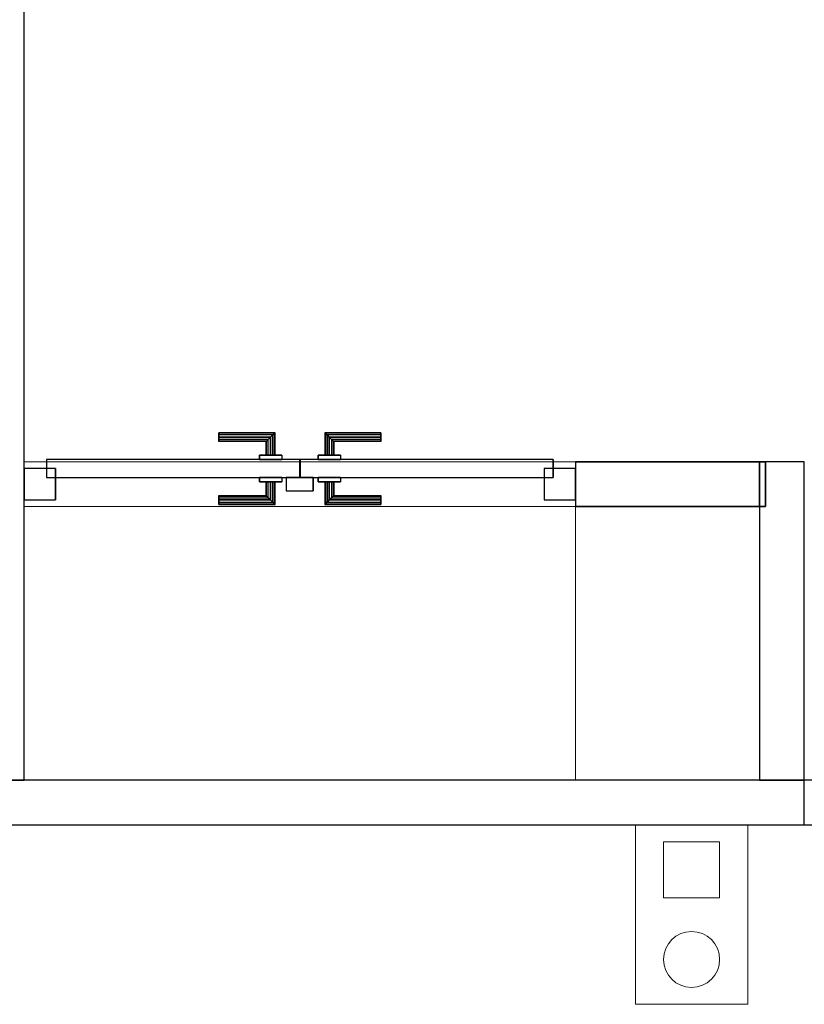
# Model space of a CAD drawing. Header units: metres. Extents: x 397.7 to 427.5, y 12.7 to 28.4.
# Tile 28 of 144: x 404.4 to 406.2, y 23 to 25.2. Entities that reach past the tile are written whole.
import ezdxf

# ---------------------------------------------------------------- set-up
doc = ezdxf.new("R2010")
doc.units = ezdxf.units.M
doc.layers.add('01_CARPINTERIA', color=5, linetype='Continuous', lineweight=25, true_color=0x0000ff)
for name, color, linetype, lineweight in [('A-COLS-____-MCUT', 7, 'Continuous', 18), ('A-COLS-____-OTLN', 7, 'Continuous', 18), ('A-DETL-GENF-OTLN', 7, 'Continuous', 18), ('A-GENM-____-OTLN', 7, 'Continuous', 18), ('A-WALL-____-MCUT', 7, 'Continuous', 25), ('A-WALL-____-OTLN', 7, 'Continuous', 25)]:
    doc.layers.add(name, color=color, linetype=linetype, lineweight=lineweight)

# ---------------------------------------------------------------- blocks, each defined once
blk = doc.blocks.new('Family - Evans P3-156366-06_TEL_P3')
at = {"layer": 'A-WALL-____-MCUT', "color": 253, "true_color": 0xaaaaaa}
for p, q in [((0.71, 0.1), (0, 0.1)), ((0, 0.1), (0, 0)), ((0.71, 0), (0.71, 0.1)), ((0, 0), (0.71, 0))]:
    blk.add_line(p, q, dxfattribs=at)
at = {"layer": 'A-WALL-____-OTLN', "color": 253, "true_color": 0xaaaaaa}
for p, q in [((0.71, 0.1), (0, 0.1)), ((0, 0.1), (0, 0)), ((0.71, 0), (0.71, 0.1)), ((0, 0), (0.71, 0))]:
    blk.add_line(p, q, dxfattribs=at)
at = {"layer": 'A-WALL-____-OTLN', "color": 253, "lineweight": 18, "true_color": 0xaaaaaa}
blk.add_line((0, 0), (0.71, 0), dxfattribs=at)
blk = doc.blocks.new('Family - Evans P3-156384-06_TEL_P3')
at = {"layer": 'A-WALL-____-MCUT', "color": 253, "true_color": 0xaaaaaa}
for p, q in [((0.4235, 0.1), (0.0135, 0.1)), ((0.0135, 0.1), (0.0135, 0)), ((0.4235, 0), (0.4235, 0.1)), ((0.0135, 0), (0.4235, 0))]:
    blk.add_line(p, q, dxfattribs=at)
at = {"layer": 'A-WALL-____-OTLN', "color": 253, "true_color": 0xaaaaaa}
for p, q in [((0, 0), (0, 0.1)), ((0, 0.1), (0.4235, 0.1)), ((0.0135, 0.1), (0, 0.1)), ((0, 0.1), (0, 0)), ((0.0135, 0.1), (0.0135, 0)), ((0.4235, 0), (0.4235, 0.1)), ((0.0135, 0), (0, 0)), ((0.4235, 0), (0, 0))]:
    blk.add_line(p, q, dxfattribs=at)
at = {"layer": 'A-WALL-____-OTLN', "color": 253, "lineweight": 18, "true_color": 0xaaaaaa}
blk.add_line((0, 0), (1.6535, 0), dxfattribs=at)
blk = doc.blocks.new('Family - Vano porta P3-156386-06_TEL_P3')
at = {"layer": 'A-GENM-____-OTLN', "color": 253, "true_color": 0xaaaaaa}
for p, q in [((404.437, 24.2295), (404.437, 24.1295)), ((405.667, 24.2295), (404.437, 24.2295)), ((404.437, 24.2295), (404.437, 24.1295)), ((404.437, 24.2295), (405.667, 24.2295)), ((405.667, 24.1295), (405.667, 24.2295)), ((405.667, 24.2295), (405.667, 24.1295)), ((404.437, 24.1295), (405.667, 24.1295)), ((405.667, 24.1295), (404.437, 24.1295))]:
    blk.add_line(p, q, dxfattribs=at)
blk = doc.blocks.new('Family - LONDR55-XX_ZZ-ARQ-CAA-M3D-Londres55-156655-06_TEL_P3')
at = {"layer": '01_CARPINTERIA', "color": 161, "true_color": 0xaaaaff}
for p, q in [((0.4345, 0.1487), (0.4345, 0.15)), ((0.4345, 0.15), (0.4345, 0.1487)), ((0.5595, 0.15), (0.4345, 0.15)), ((0.4345, 0.145), (0.4345, 0.1487)), ((0.4345, 0.1487), (0.4345, 0.145)), ((0.5582, 0.1487), (0.4345, 0.1487)), ((0.5582, 0.1487), (0.4345, 0.1487)), ((0.4345, 0.14), (0.4345, 0.145)), ((0.4345, 0.145), (0.4345, 0.14)), ((0.5545, 0.145), (0.4345, 0.145)), ((0.5545, 0.145), (0.4345, 0.145)), ((0.4345, 0.135), (0.4345, 0.14)), ((0.4345, 0.14), (0.4345, 0.135)), ((0.4345, 0.14), (0.5495, 0.14)), ((0.5495, 0.14), (0.4345, 0.14)), ((0.4345, 0.135), (0.4345, 0.1313)), ((0.4345, 0.1313), (0.4345, 0.135)), ((0.5445, 0.135), (0.4345, 0.135)), ((0.5445, 0.135), (0.4345, 0.135)), ((0.5408, 0.1313), (0.5445, 0.135)), ((0.5445, 0.135), (0.5408, 0.1313)), ((0.5445, 0.135), (0.5495, 0.14)), ((0.5495, 0.14), (0.5445, 0.135)), ((0.5445, 0.1), (0.5445, 0.135)), ((0.5445, 0.1), (0.5445, 0.135)), ((0.5545, 0.145), (0.5495, 0.14)), ((0.5495, 0.14), (0.5545, 0.145)), ((0.5495, 0.14), (0.5495, 0.1)), ((0.5495, 0.1), (0.5495, 0.14)), ((0.5582, 0.1487), (0.5545, 0.145)), ((0.5545, 0.145), (0.5582, 0.1487)), ((0.5545, 0.1), (0.5545, 0.145)), ((0.5545, 0.1), (0.5545, 0.145)), ((0.5595, 0.15), (0.5582, 0.1487)), ((0.5582, 0.1487), (0.5595, 0.15)), ((0.5582, 0.1), (0.5582, 0.1487)), ((0.5582, 0.1), (0.5582, 0.1487)), ((0.5595, 0.1), (0.5595, 0.15)), ((0.6718, 0.1487), (0.6705, 0.15)), ((0.6705, 0.15), (0.6705, 0.1)), ((0.6705, 0.15), (0.6718, 0.1487)), ((0.7955, 0.15), (0.6705, 0.15)), ((0.6755, 0.145), (0.6718, 0.1487)), ((0.6718, 0.1487), (0.6718, 0.1)), ((0.6718, 0.1487), (0.6718, 0.1)), ((0.6718, 0.1487), (0.6755, 0.145)), ((0.7955, 0.1487), (0.6718, 0.1487)), ((0.7955, 0.1487), (0.6718, 0.1487)), ((0.6805, 0.14), (0.6755, 0.145)), ((0.6755, 0.145), (0.6755, 0.1)), ((0.6755, 0.145), (0.6755, 0.1)), ((0.6755, 0.145), (0.6805, 0.14)), ((0.7955, 0.145), (0.6755, 0.145)), ((0.7955, 0.145), (0.6755, 0.145)), ((0.6805, 0.1), (0.6805, 0.14)), ((0.6805, 0.14), (0.6805, 0.1)), ((0.6805, 0.14), (0.6855, 0.135)), ((0.6855, 0.135), (0.6805, 0.14)), ((0.6805, 0.14), (0.7955, 0.14)), ((0.7955, 0.14), (0.6805, 0.14)), ((0.6855, 0.135), (0.6855, 0.1)), ((0.6855, 0.135), (0.6892, 0.1313)), ((0.6892, 0.1313), (0.6855, 0.135)), ((0.6855, 0.135), (0.6855, 0.1)), ((0.7955, 0.135), (0.6855, 0.135)), ((0.7955, 0.135), (0.6855, 0.135)), ((0.7955, 0.1487), (0.7955, 0.15)), ((0.7955, 0.15), (0.7955, 0.1487)), ((0.7955, 0.145), (0.7955, 0.1487)), ((0.7955, 0.1487), (0.7955, 0.145)), ((0.7955, 0.145), (0.7955, 0.14)), ((0.7955, 0.14), (0.7955, 0.145)), ((0.7955, 0.14), (0.7955, 0.135)), ((0.7955, 0.135), (0.7955, 0.14)), ((0.7955, 0.135), (0.7955, 0.1313)), ((0.7955, 0.1313), (0.7955, 0.135)), ((0.4345, 0.1313), (0.4345, 0.13)), ((0.4345, 0.13), (0.4345, 0.1313)), ((0.5408, 0.1313), (0.4345, 0.1313)), ((0.5408, 0.1313), (0.4345, 0.1313)), ((0.5395, 0.13), (0.4345, 0.13)), ((0.5395, 0.13), (0.5408, 0.1313)), ((0.5408, 0.1313), (0.5395, 0.13)), ((0.5395, 0.1), (0.5395, 0.13)), ((0.5408, 0.1), (0.5408, 0.1313)), ((0.5408, 0.1), (0.5408, 0.1313)), ((0.6892, 0.1313), (0.6892, 0.1)), ((0.6892, 0.1313), (0.6905, 0.13)), ((0.6905, 0.13), (0.6892, 0.1313)), ((0.6892, 0.1313), (0.6892, 0.1)), ((0.7955, 0.1313), (0.6892, 0.1313)), ((0.7955, 0.1313), (0.6892, 0.1313)), ((0.6905, 0.13), (0.6905, 0.1)), ((0.7955, 0.13), (0.6905, 0.13)), ((0.7955, 0.1313), (0.7955, 0.13)), ((0.7955, 0.13), (0.7955, 0.1313)), ((0.6145, 0.09), (0.05, 0.09)), ((0.05, 0.09), (0.05, 0.05)), ((0.6145, 0.09), (0.05, 0.09)), ((0.05, 0.09), (0.05, 0.05)), ((0.5745, 0.1), (0.5245, 0.1)), ((0.5245, 0.1), (0.5745, 0.1)), ((0.5245, 0.1), (0.5245, 0.09)), ((0.5245, 0.09), (0.5245, 0.1)), ((0.5745, 0.09), (0.5245, 0.09)), ((0.5245, 0.09), (0.5745, 0.09)), ((0.5408, 0.1), (0.5395, 0.1)), ((0.5395, 0.1), (0.5408, 0.1)), ((0.5445, 0.1), (0.5408, 0.1)), ((0.5408, 0.1), (0.5445, 0.1)), ((0.5495, 0.1), (0.5445, 0.1)), ((0.5445, 0.1), (0.5495, 0.1)), ((0.5545, 0.1), (0.5495, 0.1)), ((0.5495, 0.1), (0.5545, 0.1)), ((0.5545, 0.1), (0.5582, 0.1)), ((0.5582, 0.1), (0.5545, 0.1)), ((0.5582, 0.1), (0.5595, 0.1)), ((0.5595, 0.1), (0.5582, 0.1)), ((0.5745, 0.1), (0.5745, 0.09)), ((0.5745, 0.1), (0.5745, 0.09)), ((0.6145, 0.05), (0.6145, 0.09)), ((0.6145, 0.09), (0.6145, 0.05)), ((1.18, 0.09), (0.6155, 0.09)), ((0.6155, 0.09), (0.6155, 0.05)), ((1.18, 0.09), (0.6155, 0.09)), ((0.6155, 0.09), (0.6155, 0.05)), ((0.7055, 0.1), (0.6555, 0.1)), ((0.6555, 0.1), (0.7055, 0.1)), ((0.6555, 0.1), (0.6555, 0.09)), ((0.6555, 0.09), (0.6555, 0.1)), ((0.7055, 0.09), (0.6555, 0.09)), ((0.6555, 0.09), (0.7055, 0.09)), ((0.6718, 0.1), (0.6705, 0.1)), ((0.6705, 0.1), (0.6718, 0.1)), ((0.6755, 0.1), (0.6718, 0.1)), ((0.6718, 0.1), (0.6755, 0.1)), ((0.6805, 0.1), (0.6755, 0.1)), ((0.6755, 0.1), (0.6805, 0.1)), ((0.6855, 0.1), (0.6805, 0.1)), ((0.6805, 0.1), (0.6855, 0.1)), ((0.6855, 0.1), (0.6892, 0.1)), ((0.6892, 0.1), (0.6855, 0.1)), ((0.6892, 0.1), (0.6905, 0.1)), ((0.6905, 0.1), (0.6892, 0.1)), ((0.7055, 0.1), (0.7055, 0.09)), ((0.7055, 0.1), (0.7055, 0.09)), ((1.18, 0.05), (1.18, 0.09)), ((1.18, 0.09), (1.18, 0.05)), ((0.07, 0.07), (0, 0.07)), ((0, 0.07), (0, 0)), ((0.07, 0.07), (0, 0.07)), ((0, 0.07), (0, 0)), ((0.07, 0), (0.07, 0.07)), ((0.07, 0.07), (0.07, 0)), ((1.23, 0.07), (1.16, 0.07)), ((1.16, 0.07), (1.16, 0)), ((1.23, 0.07), (1.16, 0.07)), ((1.16, 0.07), (1.16, 0)), ((1.23, 0), (1.23, 0.07)), ((1.23, 0.07), (1.23, 0)), ((0.05, 0.05), (0.6145, 0.05)), ((0.05, 0.05), (0.6145, 0.05)), ((0.5245, 0.05), (0.5745, 0.05)), ((0.5745, 0.05), (0.5245, 0.05)), ((0.5245, 0.05), (0.5245, 0.04)), ((0.5245, 0.04), (0.5245, 0.05)), ((0.5745, 0.05), (0.5745, 0.04)), ((0.5745, 0.05), (0.5745, 0.04)), ((0.6445, 0.05), (0.5845, 0.05)), ((0.5845, 0.05), (0.5845, 0.02)), ((0.6445, 0.05), (0.5845, 0.05)), ((0.5845, 0.05), (0.5845, 0.02)), ((0.6155, 0.05), (1.18, 0.05)), ((0.6155, 0.05), (1.18, 0.05)), ((0.6445, 0.02), (0.6445, 0.05)), ((0.6445, 0.05), (0.6445, 0.02)), ((0.6555, 0.05), (0.7055, 0.05)), ((0.7055, 0.05), (0.6555, 0.05)), ((0.6555, 0.05), (0.6555, 0.04)), ((0.6555, 0.04), (0.6555, 0.05)), ((0.7055, 0.05), (0.7055, 0.04)), ((0.7055, 0.05), (0.7055, 0.04)), ((0.5245, 0.04), (0.5745, 0.04)), ((0.5745, 0.04), (0.5245, 0.04)), ((0.5408, 0.04), (0.5395, 0.04)), ((0.5395, 0.04), (0.5408, 0.04)), ((0.5395, 0.01), (0.5395, 0.04)), ((0.5445, 0.04), (0.5408, 0.04)), ((0.5408, 0.04), (0.5445, 0.04)), ((0.5408, 0.0087), (0.5408, 0.04)), ((0.5408, 0.0087), (0.5408, 0.04)), ((0.5445, 0.04), (0.5495, 0.04)), ((0.5495, 0.04), (0.5445, 0.04)), ((0.5445, 0.005), (0.5445, 0.04)), ((0.5445, 0.005), (0.5445, 0.04)), ((0.5495, 0.04), (0.5545, 0.04)), ((0.5545, 0.04), (0.5495, 0.04)), ((0.5495, 0.04), (0.5495, 0)), ((0.5495, 0), (0.5495, 0.04)), ((0.5545, 0.04), (0.5582, 0.04)), ((0.5582, 0.04), (0.5545, 0.04)), ((0.5545, -0.005), (0.5545, 0.04)), ((0.5545, -0.005), (0.5545, 0.04)), ((0.5582, 0.04), (0.5595, 0.04)), ((0.5595, 0.04), (0.5582, 0.04)), ((0.5582, -0.0087), (0.5582, 0.04)), ((0.5582, -0.0087), (0.5582, 0.04)), ((0.5595, -0.01), (0.5595, 0.04)), ((0.6555, 0.04), (0.7055, 0.04)), ((0.7055, 0.04), (0.6555, 0.04)), ((0.6718, 0.04), (0.6705, 0.04)), ((0.6705, 0.04), (0.6718, 0.04)), ((0.6705, 0.04), (0.6705, -0.01)), ((0.6755, 0.04), (0.6718, 0.04)), ((0.6718, 0.04), (0.6755, 0.04)), ((0.6718, 0.04), (0.6718, -0.0087)), ((0.6718, 0.04), (0.6718, -0.0087)), ((0.6755, 0.04), (0.6805, 0.04)), ((0.6805, 0.04), (0.6755, 0.04)), ((0.6755, 0.04), (0.6755, -0.005)), ((0.6755, 0.04), (0.6755, -0.005)), ((0.6805, 0.04), (0.6855, 0.04)), ((0.6855, 0.04), (0.6805, 0.04)), ((0.6805, 0), (0.6805, 0.04)), ((0.6805, 0.04), (0.6805, 0)), ((0.6855, 0.04), (0.6892, 0.04)), ((0.6892, 0.04), (0.6855, 0.04)), ((0.6855, 0.04), (0.6855, 0.005)), ((0.6855, 0.04), (0.6855, 0.005)), ((0.6892, 0.04), (0.6905, 0.04)), ((0.6905, 0.04), (0.6892, 0.04)), ((0.6892, 0.04), (0.6892, 0.0087)), ((0.6892, 0.04), (0.6892, 0.0087)), ((0.6905, 0.04), (0.6905, 0.01)), ((0, 0), (0.07, 0)), ((0, 0), (0.07, 0)), ((0.4345, 0.0087), (0.4345, 0.01)), ((0.4345, 0.01), (0.4345, 0.0087)), ((0.4345, 0.01), (0.5395, 0.01)), ((0.4345, 0.005), (0.4345, 0.0087)), ((0.4345, 0.0087), (0.4345, 0.005)), ((0.4345, 0.0087), (0.5408, 0.0087)), ((0.4345, 0.0087), (0.5408, 0.0087)), ((0.4345, 0), (0.4345, 0.005)), ((0.4345, 0.005), (0.4345, 0)), ((0.4345, 0.005), (0.5445, 0.005)), ((0.4345, 0.005), (0.5445, 0.005)), ((0.4345, -0.005), (0.4345, 0)), ((0.4345, 0), (0.4345, -0.005)), ((0.5495, 0), (0.4345, 0)), ((0.4345, 0), (0.5495, 0)), ((0.5408, 0.0087), (0.5395, 0.01)), ((0.5395, 0.01), (0.5408, 0.0087)), ((0.5445, 0.005), (0.5408, 0.0087)), ((0.5408, 0.0087), (0.5445, 0.005)), ((0.5495, 0), (0.5445, 0.005)), ((0.5445, 0.005), (0.5495, 0)), ((0.5495, 0), (0.5545, -0.005)), ((0.5545, -0.005), (0.5495, 0)), ((0.5845, 0.02), (0.6445, 0.02)), ((0.5845, 0.02), (0.6445, 0.02)), ((0.6855, 0.005), (0.6805, 0)), ((0.6805, 0), (0.6855, 0.005)), ((0.7955, 0), (0.6805, 0)), ((0.6805, 0), (0.7955, 0)), ((0.6892, 0.0087), (0.6855, 0.005)), ((0.6855, 0.005), (0.6892, 0.0087)), ((0.6855, 0.005), (0.7955, 0.005)), ((0.6855, 0.005), (0.7955, 0.005)), ((0.6905, 0.01), (0.6892, 0.0087)), ((0.6892, 0.0087), (0.6905, 0.01)), ((0.6892, 0.0087), (0.7955, 0.0087)), ((0.6892, 0.0087), (0.7955, 0.0087)), ((0.6905, 0.01), (0.7955, 0.01)), ((0.7955, 0.0087), (0.7955, 0.01)), ((0.7955, 0.01), (0.7955, 0.0087)), ((0.7955, 0.005), (0.7955, 0.0087)), ((0.7955, 0.0087), (0.7955, 0.005)), ((0.7955, 0.005), (0.7955, 0)), ((0.7955, 0), (0.7955, 0.005)), ((0.7955, 0), (0.7955, -0.005)), ((0.7955, -0.005), (0.7955, 0)), ((1.16, 0), (1.23, 0)), ((1.16, 0), (1.23, 0)), ((0.4345, -0.005), (0.4345, -0.0087)), ((0.4345, -0.0087), (0.4345, -0.005)), ((0.4345, -0.005), (0.5545, -0.005)), ((0.4345, -0.005), (0.5545, -0.005)), ((0.4345, -0.0087), (0.4345, -0.01)), ((0.4345, -0.01), (0.4345, -0.0087)), ((0.4345, -0.0087), (0.5582, -0.0087)), ((0.4345, -0.0087), (0.5582, -0.0087)), ((0.4345, -0.01), (0.5595, -0.01)), ((0.5545, -0.005), (0.5582, -0.0087)), ((0.5582, -0.0087), (0.5545, -0.005)), ((0.5582, -0.0087), (0.5595, -0.01)), ((0.5595, -0.01), (0.5582, -0.0087)), ((0.6705, -0.01), (0.6718, -0.0087)), ((0.6718, -0.0087), (0.6705, -0.01)), ((0.6705, -0.01), (0.7955, -0.01)), ((0.6718, -0.0087), (0.6755, -0.005)), ((0.6755, -0.005), (0.6718, -0.0087)), ((0.6718, -0.0087), (0.7955, -0.0087)), ((0.6718, -0.0087), (0.7955, -0.0087)), ((0.6755, -0.005), (0.6805, 0)), ((0.6805, 0), (0.6755, -0.005)), ((0.6755, -0.005), (0.7955, -0.005)), ((0.6755, -0.005), (0.7955, -0.005)), ((0.7955, -0.005), (0.7955, -0.0087)), ((0.7955, -0.0087), (0.7955, -0.005)), ((0.7955, -0.0087), (0.7955, -0.01)), ((0.7955, -0.01), (0.7955, -0.0087))]:
    blk.add_line(p, q, dxfattribs=at)
blk = doc.blocks.new('Family - Porta P3-156656-06_TEL_P3')
blk.add_blockref('Family - LONDR55-XX_ZZ-ARQ-CAA-M3D-Londres55-156655-06_TEL_P3', (0, 0))
blk = doc.blocks.new('Family - Evans P3-156740-06_TEL_P3')
at = {"layer": 'A-WALL-____-MCUT', "color": 253, "true_color": 0xaaaaaa}
for p, q in [((1.8359, 0.1), (0, 0.1)), ((0, 0.1), (0, 0)), ((1.8359, 0), (1.8359, 0.1)), ((0, 0), (1.8359, 0))]:
    blk.add_line(p, q, dxfattribs=at)
at = {"layer": 'A-WALL-____-OTLN', "color": 253, "true_color": 0xaaaaaa}
for p, q in [((3.1659, 0.1), (0, 0.1)), ((0, 0.1), (0, 0)), ((1.8359, 0), (1.8359, 0.1)), ((3.1659, 0.1), (1.8359, 0.1)), ((3.1659, 0), (3.1659, 0.1)), ((3.1659, 0), (3.1659, 0.1)), ((0, 0), (3.1659, 0)), ((1.8359, 0), (3.1659, 0))]:
    blk.add_line(p, q, dxfattribs=at)
at = {"layer": 'A-WALL-____-OTLN', "color": 253, "lineweight": 18, "true_color": 0xaaaaaa}
blk.add_line((0.0759, 0), (3.1659, 0), dxfattribs=at)
blk = doc.blocks.new('Family - Evans P3-156746-06_TEL_P3')
at = {"layer": 'A-WALL-____-MCUT', "color": 253, "true_color": 0xaaaaaa}
for p, q in [((0, 0.0959), (0, 0)), ((0, 0), (4.5488, 0))]:
    blk.add_line(p, q, dxfattribs=at)
at = {"layer": 'A-WALL-____-OTLN', "color": 253, "true_color": 0xaaaaaa}
for p, q in [((0, 0.0959), (0, 0)), ((0, 0), (4.5488, 0))]:
    blk.add_line(p, q, dxfattribs=at)
at = {"layer": 'A-WALL-____-OTLN', "color": 253, "lineweight": 18, "true_color": 0xaaaaaa}
blk.add_line((0, 0), (4.5488, 0), dxfattribs=at)
blk = doc.blocks.new('Family - Pilar P3-156761-06_TEL_P3')
at = {"layer": 'A-COLS-____-MCUT', "color": 253, "true_color": 0xaaaaaa}
for p, q in [((0.41, 0.61), (0, 0.61)), ((0, 0.61), (0, 0)), ((0.41, 0), (0.41, 0.61)), ((0, 0), (0.41, 0))]:
    blk.add_line(p, q, dxfattribs=at)
at = {"layer": 'A-COLS-____-OTLN', "color": 253, "true_color": 0xaaaaaa}
for p, q in [((0.41, 0.61), (0, 0.61)), ((0, 0.61), (0, 0)), ((0.41, 0), (0.41, 0.61)), ((0, 0), (0.41, 0))]:
    blk.add_line(p, q, dxfattribs=at)
blk = doc.blocks.new('LONDR55-XX_ZZ-ARQ-CAA-M3D-Londres55_ifc-1-06_TEL_P3')
at = {"layer": '01_CARPINTERIA', "color": 253, "lineweight": 18, "true_color": 0xaaaaaa}
blk.add_blockref('Family - Porta P3-156656-06_TEL_P3', (404.437, 24.1445), dxfattribs=at)
at = {"layer": 'A-COLS-____-OTLN', "color": 253, "lineweight": 18, "true_color": 0xaaaaaa}
blk.add_blockref('Family - Pilar P3-156761-06_TEL_P3', (405.667, 23.5195), dxfattribs=at)
at = {"layer": 'A-GENM-____-OTLN', "color": 253, "lineweight": 18, "true_color": 0xaaaaaa}
blk.add_blockref('Family - Vano porta P3-156386-06_TEL_P3', (0, 0), dxfattribs=at)
at = {"layer": 'A-WALL-____-OTLN', "color": 253, "lineweight": 18, "true_color": 0xaaaaaa}
for name, p, rotation in [('Family - Evans P3-156746-06_TEL_P3', (404.437, 23.5195), 90), ('Family - Evans P3-156384-06_TEL_P3', (406.0905, 24.2295), 180), ('Family - Evans P3-156366-06_TEL_P3', (406.177, 23.5195), 90)]:
    blk.add_blockref(name, p, dxfattribs=dict(at, rotation=rotation))
blk.add_blockref('Family - Evans P3-156740-06_TEL_P3', (404.341, 23.4195), dxfattribs=at)
blk = doc.blocks.new('ZYR_08_01_02 Videoporter - 01 Comunicador Interfon-749863-06_TEL_P3')
at = {"layer": 'A-DETL-GENF-OTLN', "color": 6, "true_color": 0xff00ff}
for p, q in [((-0.125, 0), (0.125, 0)), ((-0.125, -0.4), (-0.125, 0)), ((0.125, 0), (0.125, -0.4)), ((-0.0625, -0.0375), (0.0625, -0.0375)), ((-0.0625, -0.1625), (-0.0625, -0.0375)), ((0.0625, -0.0375), (0.0625, -0.1625)), ((0.0625, -0.1625), (-0.0625, -0.1625)), ((0.125, -0.4), (-0.125, -0.4))]:
    blk.add_line(p, q, dxfattribs=at)
blk.add_circle((0, -0.3), 0.0625, dxfattribs=at)

msp = doc.modelspace()

# ---------------------------------------------------------------- block references
at = {"lineweight": 5}
msp.add_blockref('LONDR55-XX_ZZ-ARQ-CAA-M3D-Londres55_ifc-1-06_TEL_P3', (0, 0), dxfattribs=at)
at = {"layer": 'A-DETL-GENF-OTLN', "color": 6, "true_color": 0xff00ff}
msp.add_blockref('ZYR_08_01_02 Videoporter - 01 Comunicador Interfon-749863-06_TEL_P3', (405.9257, 23.4195), dxfattribs=at)

doc.saveas('drawing.dxf')
